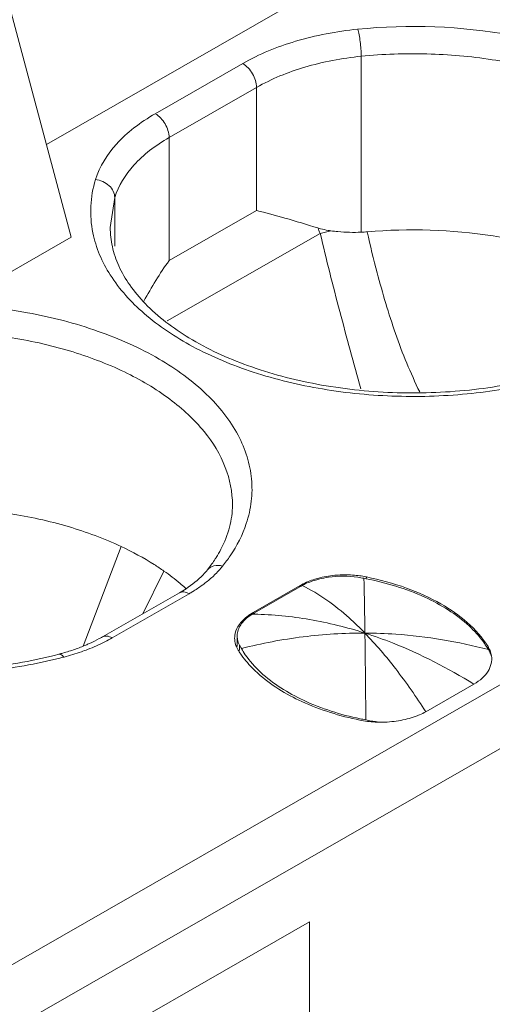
# Model space of a CAD drawing. Header units: centimetres. Extents: x -24.5 to 49.7, y -16.6 to 18.4.
# Tile 135 of 248: x -8.466 to -8.296, y -6.77 to -6.417. Entities that reach past the tile are written whole.
import ezdxf

# ---------------------------------------------------------------- set-up
doc = ezdxf.new("R2010")
doc.units = ezdxf.units.CM
doc.header["$MEASUREMENT"] = 0
doc.layers.add('layer 1', color=7, linetype='Continuous')

msp = doc.modelspace()

# ---------------------------------------------------------------- linework, layer by layer
at = {"layer": 'layer 1', "color": 1, "lineweight": 0}
msp.add_open_spline([(24.98821, 18.39808), (24.98821, 18.39808), (24.98821, -16.60193), (24.98821, -16.60193), (24.98821, -16.60193), (-24.51772, -16.60193), (-24.51772, -16.60193), (-24.51772, -16.60193), (-24.51772, 18.39808), (-24.51772, 18.39808), (-24.51772, 18.39808), (24.98821, 18.39808), (24.98821, 18.39808)], degree=3, knots=[0, 0, 0, 0, 0.25, 0.25, 0.25, 0.5, 0.5, 0.5, 0.75, 0.75, 0.75, 1, 1, 1, 1], dxfattribs=at)
at = {"layer": 'layer 1', "color": 5, "lineweight": 0}
msp.add_open_spline([(-23.26688, 17.18067), (-23.26688, 17.18067), (-23.26688, -15.60944), (-23.26688, -15.60944), (-23.26688, -15.60944), (23.98644, -15.60944), (23.98644, -15.60944)], degree=3, knots=[0, 0, 0, 0, 0.5, 0.5, 0.5, 1, 1, 1, 1], dxfattribs=at)
at = {"layer": 'layer 1', "lineweight": 9}
for points in [[(-8.45647, -6.46136), (-8.45647, -6.46136), (-8.34448, -6.39713), (-8.34448, -6.39713)], [(-8.44758, -6.49474), (-8.44758, -6.49474), (-8.47233, -6.40178), (-8.47233, -6.40178)], [(-9.64136, -7.42884), (-9.64136, -7.42884), (-7.89728, -6.42848), (-7.89728, -6.42848)], [(-8.34334, -6.49294), (-8.34334, -6.49294), (-8.34334, -6.42969), (-8.34334, -6.42969)], [(-8.41734, -6.45032), (-8.41734, -6.45032), (-8.38591, -6.43229), (-8.38591, -6.43229)], [(-8.38094, -6.4409), (-8.38094, -6.4409), (-8.41237, -6.45892), (-8.41237, -6.45892)], [(-8.38094, -6.48511), (-8.38094, -6.48511), (-8.38094, -6.4409), (-8.38094, -6.4409)], [(-7.88734, -6.44569), (-7.88734, -6.44569), (-9.63142, -7.44605), (-9.63142, -7.44605)], [(-8.41237, -6.45892), (-8.41237, -6.45892), (-8.41237, -6.50314), (-8.41237, -6.50314)], [(-8.4319, -6.48049), (-8.4319, -6.48049), (-8.43352, -6.49123), (-8.43352, -6.49123)], [(-8.4319, -6.49799), (-8.4319, -6.49799), (-8.4319, -6.48049), (-8.4319, -6.48049)], [(-8.41237, -6.50314), (-8.41237, -6.50314), (-8.38094, -6.48511), (-8.38094, -6.48511)], [(-8.35892, -6.4914), (-8.35866, -6.49206), (-8.35839, -6.4927), (-8.35811, -6.49334)], [(-8.35892, -6.4914), (-8.35859, -6.49151), (-8.35825, -6.4916), (-8.35792, -6.49169)], [(-8.48237, -6.51469), (-8.48237, -6.51469), (-8.44758, -6.49474), (-8.44758, -6.49474)], [(-8.35811, -6.49334), (-8.35811, -6.49334), (-8.41303, -6.52484), (-8.41303, -6.52484)], [(-8.35428, -6.49241), (-8.35428, -6.49241), (-8.35811, -6.49334), (-8.35811, -6.49334)], [(-8.34334, -6.49294), (-8.34261, -6.49291), (-8.34189, -6.49287), (-8.34116, -6.49281)], [(-8.41237, -6.50314), (-8.41571, -6.5078), (-8.41874, -6.51267), (-8.42142, -6.51774)], [(-8.42954, -6.60595), (-8.42954, -6.60595), (-8.4433, -6.64172), (-8.4433, -6.64172)], [(-8.39861, -6.61432), (-8.39772, -6.6132), (-8.39687, -6.61205), (-8.39608, -6.61086)], [(-8.41422, -6.61474), (-8.41422, -6.61474), (-8.4218, -6.63009), (-8.4218, -6.63009)], [(-8.3444, -6.61637), (-8.34621, -6.61615), (-8.34804, -6.61606), (-8.34986, -6.6161)], [(-8.34234, -6.61735), (-8.34306, -6.61721), (-8.34378, -6.61709), (-8.34451, -6.61698)], [(-8.34225, -6.61669), (-8.34296, -6.61657), (-8.34367, -6.61646), (-8.3444, -6.61637)], [(-8.34222, -6.62277), (-8.34226, -6.62096), (-8.3423, -6.61915), (-8.34234, -6.61735)], [(-8.34156, -6.6175), (-8.34182, -6.61745), (-8.34208, -6.6174), (-8.34234, -6.61735)], [(-8.34141, -6.61686), (-8.34168, -6.6168), (-8.34196, -6.61674), (-8.34225, -6.61669)], [(-8.34141, -6.61686), (-8.34141, -6.61686), (-8.34141, -6.61735), (-8.34141, -6.61735)], [(-8.43635, -6.63842), (-8.43635, -6.63842), (-8.40867, -6.62256), (-8.40867, -6.62256)], [(-8.40867, -6.62256), (-8.40786, -6.62209), (-8.40706, -6.6216), (-8.40628, -6.62109)], [(-8.40622, -6.62112), (-8.40637, -6.62099), (-8.40652, -6.62085), (-8.40667, -6.62071)], [(-8.36522, -6.61993), (-8.36522, -6.61993), (-8.38212, -6.62962), (-8.38212, -6.62962)], [(-8.38172, -6.62977), (-8.38172, -6.62977), (-8.36532, -6.62036), (-8.36532, -6.62036)], [(-8.36455, -6.61993), (-8.36481, -6.62007), (-8.36508, -6.62022), (-8.36534, -6.62037)], [(-8.36524, -6.61993), (-8.36524, -6.61993), (-8.36532, -6.62036), (-8.36532, -6.62036)], [(-8.36473, -6.61965), (-8.36489, -6.61974), (-8.36506, -6.61984), (-8.36522, -6.61993)], [(-8.40518, -6.62289), (-8.40518, -6.62289), (-8.43285, -6.63877), (-8.43285, -6.63877)], [(-8.34199, -6.63705), (-8.34206, -6.63228), (-8.34213, -6.62752), (-8.34222, -6.62277)], [(-8.38212, -6.62962), (-8.38234, -6.62974), (-8.38255, -6.62987), (-8.38276, -6.63)], [(-8.38212, -6.62962), (-8.38212, -6.62962), (-8.38212, -6.63024), (-8.38212, -6.63024)], [(-8.38173, -6.62977), (-8.38199, -6.62993), (-8.38225, -6.63008), (-8.3825, -6.63024)], [(-8.38177, -6.63025), (-8.38202, -6.63024), (-8.38226, -6.63024), (-8.3825, -6.63024)], [(-8.38173, -6.63024), (-8.38173, -6.63024), (-8.38173, -6.62977), (-8.38173, -6.62977)], [(-8.43542, -6.64015), (-8.43455, -6.63971), (-8.43369, -6.63924), (-8.43285, -6.63877)], [(-8.38874, -6.63787), (-8.38879, -6.6382), (-8.38881, -6.63854), (-8.38881, -6.63888)], [(-8.38787, -6.63746), (-8.38789, -6.63766), (-8.3879, -6.63787), (-8.3879, -6.63808)], [(-8.3879, -6.64187), (-8.3879, -6.64187), (-8.3879, -6.63808), (-8.3879, -6.63808)], [(-8.3879, -6.63808), (-8.3879, -6.63825), (-8.38789, -6.63844), (-8.38788, -6.63861)], [(-8.4505, -6.64423), (-8.44906, -6.64383), (-8.44764, -6.64338), (-8.44625, -6.64289)], [(-8.45009, -6.64565), (-8.448, -6.64511), (-8.44592, -6.64447), (-8.44388, -6.64376)], [(-8.38818, -6.64191), (-8.38803, -6.64228), (-8.38786, -6.64264), (-8.38765, -6.64298)], [(-8.38765, -6.64298), (-8.3876, -6.64308), (-8.38754, -6.64318), (-8.38748, -6.64328)], [(-8.38704, -6.64328), (-8.38704, -6.64328), (-8.38704, -6.64138), (-8.38704, -6.64138)], [(-8.38704, -6.64138), (-8.38697, -6.64151), (-8.3869, -6.64165), (-8.38683, -6.64179)], [(-8.38683, -6.64179), (-8.38676, -6.64192), (-8.38668, -6.64206), (-8.3866, -6.64219)], [(-8.3866, -6.64219), (-8.38652, -6.64233), (-8.38645, -6.64246), (-8.38637, -6.6426)], [(-8.29762, -6.643), (-8.29777, -6.64274), (-8.29792, -6.64249), (-8.29807, -6.64224)], [(-8.29775, -6.643), (-8.29775, -6.643), (-8.29775, -6.64189), (-8.29775, -6.64189)], [(-8.29739, -6.64341), (-8.29746, -6.64328), (-8.29754, -6.64314), (-8.29762, -6.643)], [(-8.29695, -6.64426), (-8.29709, -6.64397), (-8.29724, -6.64369), (-8.29739, -6.64341)], [(-8.45197, -6.64464), (-8.45147, -6.64451), (-8.45098, -6.64437), (-8.4505, -6.64423)], [(-8.45165, -6.64606), (-8.45113, -6.64593), (-8.45061, -6.64579), (-8.45009, -6.64565)], [(-8.29672, -6.64422), (-8.29663, -6.64456), (-8.29656, -6.64491), (-8.29651, -6.64526)], [(-8.38195, -6.65012), (-8.38148, -6.65059), (-8.381, -6.65104), (-8.38051, -6.65149)], [(-8.3028, -6.65537), (-8.3028, -6.65537), (-8.32012, -6.66531), (-8.32012, -6.66531)], [(-8.34383, -6.66832), (-8.34202, -6.66869), (-8.34019, -6.66892), (-8.33835, -6.66902)], [(-8.34374, -6.66784), (-8.34305, -6.66798), (-8.34234, -6.66812), (-8.34165, -6.66825)], [(-8.34165, -6.66825), (-8.34165, -6.66825), (-8.34021, -6.66853), (-8.34021, -6.66853)], [(-8.34021, -6.66853), (-8.34021, -6.66853), (-8.33948, -6.66866), (-8.33948, -6.66866)], [(-8.33835, -6.66902), (-8.33743, -6.66907), (-8.33652, -6.66909), (-8.3356, -6.66907)], [(-8.33689, -6.66905), (-8.33689, -6.66905), (-8.33556, -6.66911), (-8.33556, -6.66911)], [(-8.36187, -6.74089), (-8.36187, -6.74089), (-8.46125, -6.79789), (-8.46125, -6.79789)], [(-8.36187, -6.74089), (-8.36187, -6.74089), (-8.36187, -7.10354), (-8.36187, -7.10354)]]:
    msp.add_open_spline(points, degree=3, dxfattribs=at)
for points, knots in [([(-8.34463, -6.41997), (-8.35216, -6.42072), (-8.35965, -6.42214), (-8.36693, -6.42431), (-8.37352, -6.42628), (-8.37995, -6.42888), (-8.38591, -6.43229)], [0, 0, 0, 0, 0.5, 0.5, 0.5, 1, 1, 1, 1]), ([(-8.21069, -6.49788), (-8.20984, -6.4953), (-8.20923, -6.49263), (-8.20891, -6.48992), (-8.20861, -6.48726), (-8.20858, -6.48457), (-8.20882, -6.48189), (-8.20908, -6.4792), (-8.20962, -6.47652), (-8.21043, -6.47393), (-8.21125, -6.47123), (-8.21236, -6.46861), (-8.21368, -6.46612), (-8.21657, -6.46067), (-8.22051, -6.45577), (-8.22497, -6.45147), (-8.23009, -6.44652), (-8.2359, -6.44235), (-8.24204, -6.43878), (-8.24898, -6.43475), (-8.25635, -6.43148), (-8.26391, -6.42881), (-8.27217, -6.4259), (-8.28067, -6.42372), (-8.2893, -6.42213), (-8.30749, -6.41879), (-8.32626, -6.41813), (-8.34463, -6.41997)], [0, 0, 0, 0, 0.111111, 0.111111, 0.111111, 0.222222, 0.222222, 0.222222, 0.333333, 0.333333, 0.333333, 0.444444, 0.444444, 0.444444, 0.555556, 0.555556, 0.555556, 0.666667, 0.666667, 0.666667, 0.777778, 0.777778, 0.777778, 0.888889, 0.888889, 0.888889, 1, 1, 1, 1]), ([(-8.34334, -6.42969), (-8.34334, -6.42794), (-8.34347, -6.42619), (-8.34369, -6.42446), (-8.3438, -6.42361), (-8.34393, -6.42276), (-8.34408, -6.42193), (-8.34421, -6.42127), (-8.34435, -6.4206), (-8.34454, -6.41997)], [0, 0, 0, 0, 0.333333, 0.333333, 0.333333, 0.666667, 0.666667, 0.666667, 1, 1, 1, 1]), ([(-8.34334, -6.42969), (-8.3502, -6.43038), (-8.35702, -6.43165), (-8.36364, -6.43363), (-8.36966, -6.43542), (-8.37552, -6.43779), (-8.38094, -6.4409)], [0, 0, 0, 0, 0.5, 0.5, 0.5, 1, 1, 1, 1]), ([(-8.21568, -6.49123), (-8.21568, -6.48665), (-8.21661, -6.48203), (-8.21826, -6.47773), (-8.22006, -6.47305), (-8.22272, -6.46874), (-8.22587, -6.46485), (-8.22943, -6.46047), (-8.23363, -6.45662), (-8.23815, -6.45323), (-8.24326, -6.44942), (-8.24878, -6.44618), (-8.25452, -6.44341), (-8.26087, -6.44036), (-8.26747, -6.43787), (-8.27421, -6.43585), (-8.28144, -6.43369), (-8.28883, -6.43206), (-8.29628, -6.43091), (-8.30403, -6.42971), (-8.31185, -6.42903), (-8.3197, -6.42883), (-8.32759, -6.42862), (-8.33549, -6.4289), (-8.34334, -6.42969)], [0, 0, 0, 0, 0.125, 0.125, 0.125, 0.25, 0.25, 0.25, 0.375, 0.375, 0.375, 0.5, 0.5, 0.5, 0.625, 0.625, 0.625, 0.75, 0.75, 0.75, 0.875, 0.875, 0.875, 1, 1, 1, 1]), ([(-8.38094, -6.4409), (-8.38094, -6.43919), (-8.38152, -6.4375), (-8.3824, -6.43599), (-8.38327, -6.43448), (-8.38444, -6.43313), (-8.38591, -6.43229)], [0, 0, 0, 0, 0.5, 0.5, 0.5, 1, 1, 1, 1]), ([(-8.41734, -6.45032), (-8.42001, -6.45185), (-8.4226, -6.45356), (-8.42503, -6.45547), (-8.42726, -6.45721), (-8.42936, -6.45911), (-8.43127, -6.46123), (-8.43462, -6.46493), (-8.43738, -6.4693), (-8.43883, -6.47404)], [0, 0, 0, 0, 0.333333, 0.333333, 0.333333, 0.666667, 0.666667, 0.666667, 1, 1, 1, 1]), ([(-8.41734, -6.45032), (-8.41586, -6.45116), (-8.41469, -6.45251), (-8.41382, -6.45402), (-8.41295, -6.45553), (-8.41237, -6.45722), (-8.41237, -6.45892)], [0, 0, 0, 0, 0.5, 0.5, 0.5, 1, 1, 1, 1]), ([(-8.41237, -6.45892), (-8.4148, -6.46031), (-8.41715, -6.46187), (-8.41936, -6.4636), (-8.42139, -6.46518), (-8.4233, -6.46691), (-8.42504, -6.46884), (-8.42807, -6.47221), (-8.43059, -6.47617), (-8.4319, -6.48049)], [0, 0, 0, 0, 0.333333, 0.333333, 0.333333, 0.666667, 0.666667, 0.666667, 1, 1, 1, 1]), ([(-8.43883, -6.47404), (-8.43977, -6.47713), (-8.44034, -6.48035), (-8.4405, -6.48359), (-8.44066, -6.48681), (-8.44041, -6.49005), (-8.43977, -6.49319)], [0, 0, 0, 0, 0.5, 0.5, 0.5, 1, 1, 1, 1]), ([(-8.43883, -6.47404), (-8.43705, -6.47422), (-8.43526, -6.47499), (-8.43393, -6.47622), (-8.4333, -6.47679), (-8.43279, -6.47747), (-8.43242, -6.47823), (-8.43209, -6.47894), (-8.4319, -6.47972), (-8.4319, -6.48049)], [0, 0, 0, 0, 0.333333, 0.333333, 0.333333, 0.666667, 0.666667, 0.666667, 1, 1, 1, 1]), ([(-8.35892, -6.4914), (-8.36286, -6.49021), (-8.3668, -6.48901), (-8.37075, -6.48787), (-8.37413, -6.48689), (-8.37752, -6.48596), (-8.38094, -6.48511)], [0, 0, 0, 0, 0.5, 0.5, 0.5, 1, 1, 1, 1]), ([(-8.43352, -6.49123), (-8.43352, -6.49354), (-8.43326, -6.49585), (-8.43276, -6.49811), (-8.43223, -6.50049), (-8.43144, -6.50281), (-8.43044, -6.50503), (-8.42935, -6.50744), (-8.42801, -6.50974), (-8.4265, -6.5119), (-8.42484, -6.51428), (-8.42297, -6.51651), (-8.42096, -6.5186), (-8.41633, -6.5234), (-8.41094, -6.52744), (-8.40522, -6.53091), (-8.39857, -6.53495), (-8.39148, -6.53819), (-8.38418, -6.54084), (-8.37607, -6.54378), (-8.36771, -6.54597), (-8.35924, -6.54756), (-8.35028, -6.54924), (-8.34118, -6.55022), (-8.33207, -6.55057), (-8.32284, -6.55092), (-8.3136, -6.55063), (-8.30441, -6.54966), (-8.29552, -6.54872), (-8.28669, -6.54716), (-8.27806, -6.54489)], [0, 0, 0, 0, 0.1, 0.1, 0.1, 0.2, 0.2, 0.2, 0.3, 0.3, 0.3, 0.4, 0.4, 0.4, 0.5, 0.5, 0.5, 0.6, 0.6, 0.6, 0.7, 0.7, 0.7, 0.8, 0.8, 0.8, 0.9, 0.9, 0.9, 1, 1, 1, 1]), ([(-8.25563, -6.5062), (-8.26177, -6.50332), (-8.26817, -6.50095), (-8.27468, -6.49903), (-8.28164, -6.49697), (-8.28874, -6.49541), (-8.29592, -6.49428), (-8.31085, -6.49194), (-8.32613, -6.49148), (-8.34116, -6.49281)], [0, 0, 0, 0, 0.333333, 0.333333, 0.333333, 0.666667, 0.666667, 0.666667, 1, 1, 1, 1]), ([(-8.43977, -6.49319), (-8.43868, -6.49853), (-8.43645, -6.50366), (-8.43352, -6.50829), (-8.4302, -6.51351), (-8.426, -6.5181), (-8.42134, -6.52214), (-8.41602, -6.52676), (-8.4101, -6.53066), (-8.4039, -6.534), (-8.39695, -6.53773), (-8.38964, -6.54076), (-8.38214, -6.54321), (-8.37402, -6.54588), (-8.36568, -6.54787), (-8.35725, -6.54929), (-8.34844, -6.55077), (-8.33952, -6.55163), (-8.33058, -6.55189), (-8.32158, -6.55216), (-8.31256, -6.55183), (-8.30359, -6.55088), (-8.29488, -6.54996), (-8.28623, -6.54846), (-8.27774, -6.5463)], [0, 0, 0, 0, 0.125, 0.125, 0.125, 0.25, 0.25, 0.25, 0.375, 0.375, 0.375, 0.5, 0.5, 0.5, 0.625, 0.625, 0.625, 0.75, 0.75, 0.75, 0.875, 0.875, 0.875, 1, 1, 1, 1]), ([(-8.35805, -6.49333), (-8.35583, -6.50273), (-8.35349, -6.51211), (-8.35102, -6.52146), (-8.34855, -6.53075), (-8.34596, -6.54002), (-8.34341, -6.54929)], [0, 0, 0, 0, 0.5, 0.5, 0.5, 1, 1, 1, 1]), ([(-8.35428, -6.49241), (-8.35459, -6.49237), (-8.35491, -6.49232), (-8.35522, -6.49227), (-8.35612, -6.49211), (-8.35703, -6.49192), (-8.35792, -6.49169)], [0, 0, 0, 0, 0.5, 0.5, 0.5, 1, 1, 1, 1]), ([(-8.35428, -6.49241), (-8.35341, -6.49254), (-8.35254, -6.49264), (-8.35167, -6.49272), (-8.3489, -6.49298), (-8.34611, -6.49305), (-8.34334, -6.49294)], [0, 0, 0, 0, 0.5, 0.5, 0.5, 1, 1, 1, 1]), ([(-8.34116, -6.49281), (-8.34009, -6.49775), (-8.33889, -6.50267), (-8.33759, -6.50755), (-8.33662, -6.51122), (-8.33558, -6.51487), (-8.33449, -6.51851), (-8.33339, -6.52214), (-8.33225, -6.52576), (-8.331, -6.52934), (-8.32975, -6.53292), (-8.32841, -6.53647), (-8.32696, -6.53997), (-8.3255, -6.54347), (-8.32393, -6.54692), (-8.32231, -6.55035)], [0, 0, 0, 0, 0.2, 0.2, 0.2, 0.4, 0.4, 0.4, 0.6, 0.6, 0.6, 0.8, 0.8, 0.8, 1, 1, 1, 1]), ([(-8.38461, -6.59764), (-8.38375, -6.59505), (-8.38314, -6.59238), (-8.38283, -6.58968), (-8.38252, -6.58701), (-8.38248, -6.58431), (-8.38274, -6.58165), (-8.38299, -6.57895), (-8.38354, -6.57627), (-8.38433, -6.57368), (-8.38516, -6.57098), (-8.38626, -6.56836), (-8.38759, -6.56587), (-8.39048, -6.56042), (-8.39442, -6.55552), (-8.39888, -6.55122), (-8.40401, -6.54627), (-8.40981, -6.5421), (-8.41595, -6.53853), (-8.4229, -6.53451), (-8.43025, -6.53123), (-8.43782, -6.52857), (-8.44608, -6.52565), (-8.45458, -6.52347), (-8.46321, -6.52189), (-8.4814, -6.51854), (-8.50017, -6.51789), (-8.51854, -6.51972)], [0, 0, 0, 0, 0.111111, 0.111111, 0.111111, 0.222222, 0.222222, 0.222222, 0.333333, 0.333333, 0.333333, 0.444444, 0.444444, 0.444444, 0.555556, 0.555556, 0.555556, 0.666667, 0.666667, 0.666667, 0.777778, 0.777778, 0.777778, 0.888889, 0.888889, 0.888889, 1, 1, 1, 1]), ([(-8.38959, -6.59098), (-8.38959, -6.5864), (-8.39052, -6.58178), (-8.39217, -6.57748), (-8.39397, -6.5728), (-8.39663, -6.56849), (-8.39978, -6.56461), (-8.40335, -6.56022), (-8.40754, -6.55637), (-8.41206, -6.55299), (-8.41717, -6.54916), (-8.42269, -6.54593), (-8.42843, -6.54316), (-8.43477, -6.54011), (-8.44138, -6.53762), (-8.44812, -6.5356), (-8.45535, -6.53344), (-8.46273, -6.53182), (-8.47019, -6.53066), (-8.47794, -6.52946), (-8.48577, -6.52878), (-8.4936, -6.52858), (-8.50149, -6.52837), (-8.5094, -6.52866), (-8.51725, -6.52944)], [0, 0, 0, 0, 0.125, 0.125, 0.125, 0.25, 0.25, 0.25, 0.375, 0.375, 0.375, 0.5, 0.5, 0.5, 0.625, 0.625, 0.625, 0.75, 0.75, 0.75, 0.875, 0.875, 0.875, 1, 1, 1, 1]), ([(-8.61368, -6.59294), (-8.61259, -6.59828), (-8.61036, -6.60341), (-8.60743, -6.60804), (-8.60412, -6.61327), (-8.59991, -6.61785), (-8.59526, -6.62189), (-8.58993, -6.62651), (-8.58401, -6.63041), (-8.57781, -6.63375), (-8.57086, -6.63749), (-8.56354, -6.64051), (-8.55605, -6.64297), (-8.54793, -6.64563), (-8.53959, -6.64762), (-8.53116, -6.64904), (-8.52235, -6.65052), (-8.51343, -6.65138), (-8.50449, -6.65165), (-8.49548, -6.65191), (-8.48647, -6.65158), (-8.4775, -6.65064), (-8.46879, -6.64971), (-8.46013, -6.6482), (-8.45165, -6.64606)], [0, 0, 0, 0, 0.125, 0.125, 0.125, 0.25, 0.25, 0.25, 0.375, 0.375, 0.375, 0.5, 0.5, 0.5, 0.625, 0.625, 0.625, 0.75, 0.75, 0.75, 0.875, 0.875, 0.875, 1, 1, 1, 1]), ([(-8.60743, -6.59098), (-8.60743, -6.59329), (-8.60717, -6.5956), (-8.60667, -6.59786), (-8.60615, -6.60024), (-8.60535, -6.60256), (-8.60435, -6.60478), (-8.60326, -6.60719), (-8.60192, -6.60949), (-8.60041, -6.61165), (-8.59875, -6.61403), (-8.59688, -6.61626), (-8.59487, -6.61835), (-8.59024, -6.62315), (-8.58484, -6.62719), (-8.57913, -6.63066), (-8.57248, -6.6347), (-8.56539, -6.63794), (-8.55809, -6.64059), (-8.54999, -6.64352), (-8.54162, -6.64572), (-8.53316, -6.64731), (-8.52418, -6.64898), (-8.51509, -6.64997), (-8.50598, -6.65032), (-8.49676, -6.65067), (-8.48751, -6.65038), (-8.47832, -6.64941), (-8.46944, -6.64847), (-8.4606, -6.64691), (-8.45197, -6.64464)], [0, 0, 0, 0, 0.1, 0.1, 0.1, 0.2, 0.2, 0.2, 0.3, 0.3, 0.3, 0.4, 0.4, 0.4, 0.5, 0.5, 0.5, 0.6, 0.6, 0.6, 0.7, 0.7, 0.7, 0.8, 0.8, 0.8, 0.9, 0.9, 0.9, 1, 1, 1, 1]), ([(-8.42954, -6.60595), (-8.43568, -6.60307), (-8.44208, -6.60071), (-8.44859, -6.59878), (-8.45555, -6.59672), (-8.46265, -6.59516), (-8.46983, -6.59404), (-8.48476, -6.59169), (-8.50005, -6.59123), (-8.51508, -6.59256)], [0, 0, 0, 0, 0.333333, 0.333333, 0.333333, 0.666667, 0.666667, 0.666667, 1, 1, 1, 1]), ([(-8.39373, -6.60692), (-8.3924, -6.60439), (-8.39133, -6.60172), (-8.39062, -6.59894), (-8.38995, -6.59634), (-8.38959, -6.59366), (-8.38959, -6.59098)], [0, 0, 0, 0, 0.5, 0.5, 0.5, 1, 1, 1, 1]), ([(-8.39312, -6.61295), (-8.39217, -6.61175), (-8.39125, -6.61052), (-8.3904, -6.60925), (-8.38797, -6.60566), (-8.38596, -6.60174), (-8.38461, -6.59764)], [0, 0, 0, 0, 0.5, 0.5, 0.5, 1, 1, 1, 1]), ([(-8.41422, -6.61474), (-8.41538, -6.61393), (-8.41656, -6.61314), (-8.41776, -6.61238), (-8.42154, -6.60998), (-8.42549, -6.60785), (-8.42954, -6.60595)], [0, 0, 0, 0, 0.5, 0.5, 0.5, 1, 1, 1, 1]), ([(-8.39608, -6.61086), (-8.39586, -6.61054), (-8.39565, -6.61021), (-8.39544, -6.60988), (-8.39483, -6.60892), (-8.39426, -6.60793), (-8.39373, -6.60692)], [0, 0, 0, 0, 0.5, 0.5, 0.5, 1, 1, 1, 1]), ([(-8.40667, -6.62071), (-8.40725, -6.62019), (-8.40784, -6.61967), (-8.40844, -6.61917), (-8.4103, -6.61761), (-8.41223, -6.61613), (-8.41422, -6.61474)], [0, 0, 0, 0, 0.5, 0.5, 0.5, 1, 1, 1, 1]), ([(-8.39861, -6.61432), (-8.39909, -6.61492), (-8.3996, -6.6155), (-8.40013, -6.61606), (-8.40197, -6.61797), (-8.40407, -6.61963), (-8.40628, -6.62109)], [0, 0, 0, 0, 0.5, 0.5, 0.5, 1, 1, 1, 1]), ([(-8.39861, -6.61432), (-8.39804, -6.6136), (-8.39718, -6.61311), (-8.39628, -6.61287), (-8.39524, -6.61261), (-8.39414, -6.61268), (-8.39312, -6.61295)], [0, 0, 0, 0, 0.5, 0.5, 0.5, 1, 1, 1, 1]), ([(-8.39633, -6.61643), (-8.39604, -6.61615), (-8.39575, -6.61587), (-8.39547, -6.61558), (-8.39464, -6.61474), (-8.39385, -6.61387), (-8.39312, -6.61295)], [0, 0, 0, 0, 0.5, 0.5, 0.5, 1, 1, 1, 1]), ([(-8.40049, -6.61986), (-8.40011, -6.61959), (-8.39974, -6.61932), (-8.39938, -6.61903), (-8.39832, -6.61821), (-8.3973, -6.61734), (-8.39633, -6.61643)], [0, 0, 0, 0, 0.5, 0.5, 0.5, 1, 1, 1, 1]), ([(-8.35816, -6.61717), (-8.35875, -6.61732), (-8.35934, -6.61749), (-8.35993, -6.61766), (-8.36158, -6.61818), (-8.3632, -6.61883), (-8.36473, -6.61965)], [0, 0, 0, 0, 0.5, 0.5, 0.5, 1, 1, 1, 1]), ([(-8.35851, -6.61765), (-8.35905, -6.61779), (-8.3596, -6.61794), (-8.36013, -6.61811), (-8.36165, -6.61859), (-8.36314, -6.61918), (-8.36455, -6.61993)], [0, 0, 0, 0, 0.5, 0.5, 0.5, 1, 1, 1, 1]), ([(-8.34451, -6.61698), (-8.348, -6.61647), (-8.3516, -6.61646), (-8.35511, -6.61698), (-8.35625, -6.61714), (-8.35738, -6.61736), (-8.35851, -6.61765)], [0, 0, 0, 0, 0.5, 0.5, 0.5, 1, 1, 1, 1]), ([(-8.34986, -6.6161), (-8.35057, -6.61611), (-8.35128, -6.61615), (-8.35199, -6.6162), (-8.35407, -6.61635), (-8.35613, -6.61667), (-8.35816, -6.61717)], [0, 0, 0, 0, 0.5, 0.5, 0.5, 1, 1, 1, 1]), ([(-8.30452, -6.63449), (-8.30916, -6.63017), (-8.31467, -6.62681), (-8.32047, -6.62415), (-8.32721, -6.62106), (-8.33433, -6.61892), (-8.34156, -6.6175)], [0, 0, 0, 0, 0.5, 0.5, 0.5, 1, 1, 1, 1]), ([(-8.29775, -6.64189), (-8.30177, -6.63543), (-8.308, -6.63038), (-8.31466, -6.62655), (-8.31866, -6.62426), (-8.32282, -6.6224), (-8.3271, -6.62085), (-8.33175, -6.61917), (-8.33655, -6.61785), (-8.34141, -6.61686)], [0, 0, 0, 0, 0.333333, 0.333333, 0.333333, 0.666667, 0.666667, 0.666667, 1, 1, 1, 1]), ([(-8.40518, -6.62289), (-8.40576, -6.62256), (-8.4064, -6.6223), (-8.40707, -6.62225), (-8.40763, -6.6222), (-8.4082, -6.62229), (-8.40867, -6.62256)], [0, 0, 0, 0, 0.5, 0.5, 0.5, 1, 1, 1, 1]), ([(-8.40518, -6.62289), (-8.40477, -6.62266), (-8.40436, -6.62241), (-8.40395, -6.62217), (-8.40276, -6.62145), (-8.4016, -6.62068), (-8.40049, -6.61986)], [0, 0, 0, 0, 0.5, 0.5, 0.5, 1, 1, 1, 1]), ([(-8.34199, -6.63705), (-8.34381, -6.63517), (-8.34568, -6.63336), (-8.34764, -6.63162), (-8.35275, -6.62704), (-8.35839, -6.62293), (-8.36455, -6.61993)], [0, 0, 0, 0, 0.5, 0.5, 0.5, 1, 1, 1, 1]), ([(-8.3825, -6.63024), (-8.38394, -6.63112), (-8.38529, -6.6322), (-8.3863, -6.63359), (-8.38713, -6.63473), (-8.38775, -6.63608), (-8.38787, -6.63746)], [0, 0, 0, 0, 0.5, 0.5, 0.5, 1, 1, 1, 1]), ([(-8.38276, -6.63), (-8.38319, -6.63026), (-8.3836, -6.63055), (-8.384, -6.63084), (-8.38509, -6.63165), (-8.3861, -6.63259), (-8.38692, -6.63367)], [0, 0, 0, 0, 0.5, 0.5, 0.5, 1, 1, 1, 1]), ([(-8.38177, -6.63025), (-8.37512, -6.6304), (-8.36846, -6.63104), (-8.36189, -6.63217), (-8.35515, -6.63332), (-8.3485, -6.63497), (-8.34199, -6.63705)], [0, 0, 0, 0, 0.5, 0.5, 0.5, 1, 1, 1, 1]), ([(-8.38692, -6.63367), (-8.38717, -6.634), (-8.38739, -6.63433), (-8.38761, -6.63468), (-8.38817, -6.63566), (-8.38859, -6.63675), (-8.38874, -6.63787)], [0, 0, 0, 0, 0.5, 0.5, 0.5, 1, 1, 1, 1]), ([(-8.29807, -6.64224), (-8.2985, -6.64156), (-8.29894, -6.64089), (-8.29941, -6.64024), (-8.30091, -6.63816), (-8.30265, -6.63624), (-8.30452, -6.63449)], [0, 0, 0, 0, 0.5, 0.5, 0.5, 1, 1, 1, 1]), ([(-8.44388, -6.64376), (-8.44314, -6.64349), (-8.4424, -6.64322), (-8.44166, -6.64293), (-8.43954, -6.64211), (-8.43745, -6.64119), (-8.43542, -6.64015)], [0, 0, 0, 0, 0.5, 0.5, 0.5, 1, 1, 1, 1]), ([(-8.43635, -6.63842), (-8.43671, -6.63863), (-8.43708, -6.63884), (-8.43746, -6.63904), (-8.43862, -6.63967), (-8.4398, -6.64026), (-8.44101, -6.6408)], [0, 0, 0, 0, 0.5, 0.5, 0.5, 1, 1, 1, 1]), ([(-8.43636, -6.63844), (-8.43589, -6.63816), (-8.43531, -6.63806), (-8.43475, -6.63811), (-8.43407, -6.63817), (-8.43343, -6.63843), (-8.43285, -6.63877)], [0, 0, 0, 0, 0.5, 0.5, 0.5, 1, 1, 1, 1]), ([(-8.38881, -6.63888), (-8.3888, -6.63965), (-8.38868, -6.64043), (-8.38846, -6.64116), (-8.38837, -6.64142), (-8.38829, -6.64167), (-8.38818, -6.64191)], [0, 0, 0, 0, 0.5, 0.5, 0.5, 1, 1, 1, 1]), ([(-8.38788, -6.63861), (-8.38786, -6.63885), (-8.38782, -6.63908), (-8.38778, -6.63932), (-8.38764, -6.64004), (-8.38739, -6.64074), (-8.38704, -6.64138)], [0, 0, 0, 0, 0.5, 0.5, 0.5, 1, 1, 1, 1]), ([(-8.38637, -6.6426), (-8.37907, -6.64074), (-8.37166, -6.63932), (-8.36418, -6.63838), (-8.35682, -6.63746), (-8.34941, -6.63701), (-8.34199, -6.63705)], [0, 0, 0, 0, 0.5, 0.5, 0.5, 1, 1, 1, 1]), ([(-8.34199, -6.63705), (-8.3383, -6.63706), (-8.33459, -6.6372), (-8.3309, -6.63745), (-8.31968, -6.63823), (-8.3085, -6.64013), (-8.29762, -6.643)], [0, 0, 0, 0, 0.5, 0.5, 0.5, 1, 1, 1, 1]), ([(-8.34199, -6.63705), (-8.33864, -6.63811), (-8.33532, -6.6393), (-8.33204, -6.6406), (-8.32188, -6.64462), (-8.31211, -6.64967), (-8.3028, -6.65537)], [0, 0, 0, 0, 0.5, 0.5, 0.5, 1, 1, 1, 1]), ([(-8.34165, -6.66825), (-8.34168, -6.66529), (-8.3417, -6.66233), (-8.34173, -6.65937), (-8.34181, -6.65193), (-8.34189, -6.64449), (-8.34199, -6.63705)], [0, 0, 0, 0, 0.5, 0.5, 0.5, 1, 1, 1, 1]), ([(-8.34199, -6.63705), (-8.33806, -6.6411), (-8.33439, -6.64543), (-8.33093, -6.6499), (-8.32709, -6.65487), (-8.3235, -6.66003), (-8.32012, -6.66531)], [0, 0, 0, 0, 0.5, 0.5, 0.5, 1, 1, 1, 1]), ([(-8.44101, -6.6408), (-8.44143, -6.64099), (-8.44185, -6.64118), (-8.44227, -6.64135), (-8.44358, -6.64191), (-8.4449, -6.64242), (-8.44625, -6.64289)], [0, 0, 0, 0, 0.5, 0.5, 0.5, 1, 1, 1, 1]), ([(-8.38748, -6.64328), (-8.38711, -6.64388), (-8.38671, -6.64447), (-8.38631, -6.64504), (-8.38501, -6.64686), (-8.38354, -6.64856), (-8.38195, -6.65012)], [0, 0, 0, 0, 0.5, 0.5, 0.5, 1, 1, 1, 1]), ([(-8.38637, -6.6426), (-8.38593, -6.64336), (-8.38547, -6.64409), (-8.38497, -6.64481), (-8.38339, -6.64711), (-8.38151, -6.64921), (-8.37947, -6.65111)], [0, 0, 0, 0, 0.5, 0.5, 0.5, 1, 1, 1, 1]), ([(-8.29775, -6.64189), (-8.29764, -6.64208), (-8.29753, -6.64227), (-8.29743, -6.64246), (-8.29713, -6.64302), (-8.29688, -6.64361), (-8.29672, -6.64422)], [0, 0, 0, 0, 0.5, 0.5, 0.5, 1, 1, 1, 1]), ([(-8.45018, -6.64568), (-8.45033, -6.6455), (-8.45048, -6.64532), (-8.45066, -6.64516), (-8.45102, -6.64483), (-8.45152, -6.64452), (-8.45197, -6.64464)], [0, 0, 0, 0, 0.5, 0.5, 0.5, 1, 1, 1, 1]), ([(-8.29651, -6.64526), (-8.29632, -6.64616), (-8.29639, -6.64711), (-8.29661, -6.64802), (-8.29683, -6.64898), (-8.29722, -6.64988), (-8.29773, -6.65072), (-8.29829, -6.65164), (-8.29899, -6.65248), (-8.29979, -6.65321), (-8.3007, -6.65406), (-8.30173, -6.65476), (-8.3028, -6.65537)], [0, 0, 0, 0, 0.25, 0.25, 0.25, 0.5, 0.5, 0.5, 0.75, 0.75, 0.75, 1, 1, 1, 1]), ([(-8.2965, -6.64529), (-8.29653, -6.64521), (-8.29656, -6.64513), (-8.2966, -6.64506), (-8.29671, -6.64479), (-8.29682, -6.64452), (-8.29695, -6.64426)], [0, 0, 0, 0, 0.5, 0.5, 0.5, 1, 1, 1, 1]), ([(-8.38051, -6.65149), (-8.37585, -6.65571), (-8.37038, -6.65903), (-8.36463, -6.66167), (-8.35797, -6.66472), (-8.35096, -6.66686), (-8.34383, -6.66832)], [0, 0, 0, 0, 0.5, 0.5, 0.5, 1, 1, 1, 1]), ([(-8.37947, -6.65111), (-8.37498, -6.65529), (-8.36966, -6.65858), (-8.36407, -6.6612), (-8.35757, -6.66424), (-8.35071, -6.66638), (-8.34374, -6.66784)], [0, 0, 0, 0, 0.5, 0.5, 0.5, 1, 1, 1, 1]), ([(-8.32318, -6.66676), (-8.32412, -6.66713), (-8.32507, -6.66744), (-8.32603, -6.66772), (-8.32705, -6.668), (-8.32807, -6.66822), (-8.32911, -6.66841), (-8.33017, -6.66861), (-8.33123, -6.66877), (-8.33231, -6.66888), (-8.33341, -6.669), (-8.3345, -6.66909), (-8.3356, -6.66907)], [0, 0, 0, 0, 0.25, 0.25, 0.25, 0.5, 0.5, 0.5, 0.75, 0.75, 0.75, 1, 1, 1, 1]), ([(-8.32318, -6.66676), (-8.32291, -6.66666), (-8.32264, -6.66654), (-8.32237, -6.66643), (-8.3216, -6.66609), (-8.32084, -6.66572), (-8.32012, -6.66531)], [0, 0, 0, 0, 0.5, 0.5, 0.5, 1, 1, 1, 1]), ([(-8.33948, -6.66866), (-8.33906, -6.66874), (-8.33863, -6.66881), (-8.3382, -6.66888), (-8.33776, -6.66895), (-8.33733, -6.66902), (-8.33689, -6.66905)], [0, 0, 0, 0, 0.5, 0.5, 0.5, 1, 1, 1, 1])]:
    msp.add_open_spline(points, degree=3, knots=knots, dxfattribs=at)

doc.saveas('drawing.dxf')
